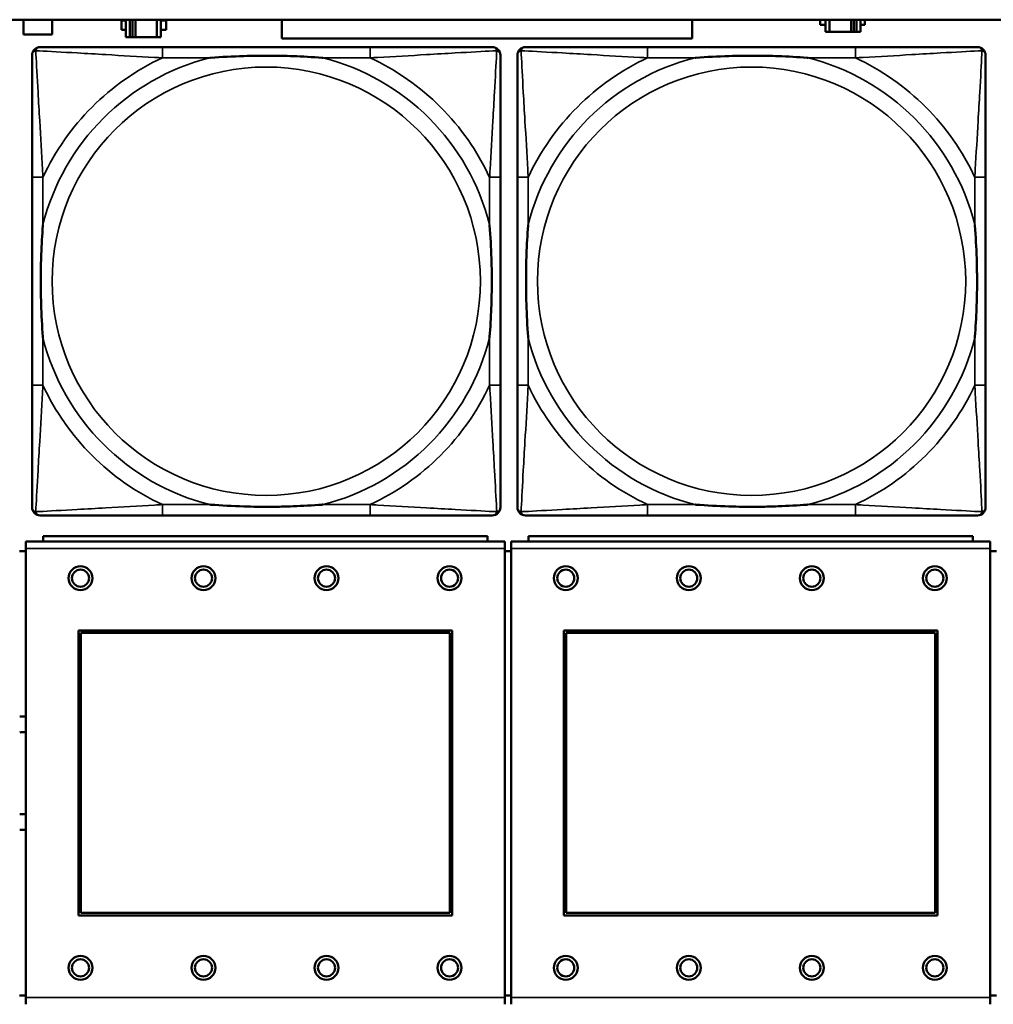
# Model space of a CAD drawing. Header units: inches. Extents: x 0.2 to 58.8, y 1.7 to 68.8.
# Tile 153 of 256: x 23 to 24.4, y 57.4 to 58.8. Entities that reach past the tile are written whole.
import ezdxf

# ---------------------------------------------------------------- set-up
doc = ezdxf.new("R2010")
doc.units = ezdxf.units.IN
doc.header["$MEASUREMENT"] = 0
doc.layers.add('Visible (ANSI)', color=7, linetype='Continuous', lineweight=50)
doc.layers.add('Visible Narrow (ANSI)', color=7, linetype='Continuous', lineweight=35)

msp = doc.modelspace()

# ---------------------------------------------------------------- linework, layer by layer
at = {"layer": 'Visible (ANSI)'}
for p, q in [((22.2594, 58.8163), (39.3535, 58.8163)), ((22.9963, 58.7948), (22.9963, 58.8163)), ((23.0383, 58.8163), (23.0383, 58.7948)), ((23.1396, 58.8013), (23.1396, 58.8153)), ((23.1396, 58.8153), (23.1461, 58.8153)), ((23.1461, 58.8163), (23.1461, 58.7908)), ((23.1519, 58.7908), (23.1519, 58.8163)), ((23.1559, 58.7908), (23.1559, 58.8163)), ((23.1599, 58.8163), (23.1599, 58.7908)), ((23.1912, 58.8163), (23.1912, 58.7908)), ((23.1971, 58.7908), (23.1971, 58.8163)), ((23.1971, 58.8153), (23.2052, 58.8153)), ((23.2052, 58.8153), (23.2052, 58.8013)), ((23.3743, 58.7888), (23.3743, 58.8163)), ((23.9743, 58.8163), (23.9743, 58.7888)), ((24.1617, 58.8088), (24.1617, 58.8163)), ((24.1698, 58.8088), (24.1617, 58.8088)), ((24.1698, 58.8163), (24.1698, 58.7983)), ((24.1757, 58.7983), (24.1757, 58.8163)), ((24.207, 58.7983), (24.207, 58.8163)), ((24.211, 58.8163), (24.211, 58.7983)), ((24.215, 58.8163), (24.215, 58.7983)), ((24.2208, 58.7983), (24.2208, 58.8163)), ((24.2273, 58.8088), (24.2208, 58.8088)), ((24.2273, 58.8163), (24.2273, 58.8088)), ((23.0383, 58.7948), (22.9963, 58.7948)), ((23.1461, 58.8013), (23.1396, 58.8013)), ((23.2052, 58.8013), (23.1971, 58.8013)), ((24.1698, 58.7983), (24.1757, 58.7983)), ((24.207, 58.7983), (24.1757, 58.7983)), ((24.211, 58.7983), (24.207, 58.7983)), ((24.215, 58.7983), (24.211, 58.7983)), ((24.215, 58.7983), (24.2208, 58.7983)), ((23.1461, 58.7908), (23.1519, 58.7908)), ((23.1559, 58.7908), (23.1519, 58.7908)), ((23.1599, 58.7908), (23.1559, 58.7908)), ((23.1912, 58.7908), (23.1599, 58.7908)), ((23.1912, 58.7908), (23.1971, 58.7908)), ((23.9743, 58.7888), (23.3743, 58.7888)), ((23.5034, 58.7762), (23.1994, 58.7762)), ((24.2134, 58.7762), (23.9094, 58.7762)), ((23.0089, 58.5857), (23.0089, 58.2817)), ((23.6939, 58.2817), (23.6939, 58.5857)), ((23.7189, 58.5857), (23.7189, 58.2817)), ((24.4039, 58.2817), (24.4039, 58.5857)), ((23.1994, 58.0912), (23.5034, 58.0912)), ((23.9094, 58.0912), (24.2134, 58.0912)), ((23.6751, 58.061), (23.0251, 58.061)), ((23.0251, 58.053), (23.0251, 58.061)), ((23.6751, 58.061), (23.6751, 58.053)), ((24.3851, 58.061), (23.7351, 58.061)), ((23.7351, 58.053), (23.7351, 58.061)), ((24.3851, 58.061), (24.3851, 58.053)), ((23.7006, 58.053), (22.9996, 58.053)), ((22.9996, 58.043), (22.9996, 58.053)), ((22.9996, 58.043), (22.9996, 57.386)), ((23.7006, 58.053), (23.7006, 58.043)), ((23.7006, 57.386), (23.7006, 58.043)), ((24.4106, 58.053), (23.7096, 58.053)), ((23.7096, 58.043), (23.7096, 58.053)), ((23.7096, 58.043), (23.7096, 57.386)), ((24.4106, 58.053), (24.4106, 58.043)), ((24.4106, 57.386), (24.4106, 58.043)), ((22.9996, 58.039), (22.9906, 58.039)), ((23.7096, 58.039), (23.7006, 58.039)), ((24.4196, 58.039), (24.4106, 58.039)), ((23.0766, 57.506), (23.0766, 57.923)), ((23.0766, 57.923), (23.6236, 57.923)), ((23.0802, 57.9194), (23.62, 57.9194)), ((23.0802, 57.5096), (23.0802, 57.9194)), ((23.62, 57.9194), (23.62, 57.5096)), ((23.6236, 57.923), (23.6236, 57.506)), ((23.7866, 57.506), (23.7866, 57.923)), ((23.7866, 57.923), (24.3336, 57.923)), ((23.7902, 57.9194), (24.33, 57.9194)), ((23.7902, 57.5096), (23.7902, 57.9194)), ((24.33, 57.9194), (24.33, 57.5096)), ((24.3336, 57.923), (24.3336, 57.506)), ((23.62, 57.5096), (23.0802, 57.5096)), ((24.33, 57.5096), (23.7902, 57.5096)), ((23.6236, 57.506), (23.0766, 57.506)), ((24.3336, 57.506), (23.7866, 57.506)), ((22.9906, 57.389), (22.9996, 57.389)), ((22.9996, 57.376), (22.9996, 57.386)), ((23.7006, 57.389), (23.7096, 57.389)), ((23.7006, 57.386), (23.7006, 57.376)), ((23.7096, 57.376), (23.7096, 57.386)), ((24.4106, 57.389), (24.4196, 57.389)), ((24.4106, 57.386), (24.4106, 57.376))]:
    msp.add_line(p, q, dxfattribs=at)
for centre, radius in [((23.0796, 57.9994), 0.0175), ((23.2596, 57.9994), 0.0175), ((23.4396, 57.9994), 0.0175), ((23.6196, 57.9994), 0.0175), ((23.7896, 57.9994), 0.0175), ((23.9696, 57.9994), 0.0175), ((24.1496, 57.9994), 0.0175), ((24.3296, 57.9994), 0.0175), ((23.0796, 57.9994), 0.0125), ((23.2596, 57.9994), 0.0125), ((23.4396, 57.9994), 0.0125), ((23.6196, 57.9994), 0.0125), ((23.7896, 57.9994), 0.0125), ((23.9696, 57.9994), 0.0125), ((24.1496, 57.9994), 0.0125), ((24.3296, 57.9994), 0.0125), ((23.0796, 57.4294), 0.0175), ((23.0796, 57.4294), 0.0125), ((23.2596, 57.4294), 0.0175), ((23.2596, 57.4294), 0.0125), ((23.4396, 57.4294), 0.0175), ((23.4396, 57.4294), 0.0125), ((23.6196, 57.4294), 0.0175), ((23.6196, 57.4294), 0.0125), ((23.7896, 57.4294), 0.0175), ((23.7896, 57.4294), 0.0125), ((23.9696, 57.4294), 0.0175), ((23.9696, 57.4294), 0.0125), ((24.1496, 57.4294), 0.0175), ((24.1496, 57.4294), 0.0125), ((24.3296, 57.4294), 0.0175), ((24.3296, 57.4294), 0.0125)]:
    msp.add_circle(centre, radius, dxfattribs=at)
for centre, radius, start, end in [((23.0207, 58.7644), 0.0118, 90, 180), ((23.6821, 58.7644), 0.0118, 0, 90), ((23.7307, 58.7644), 0.0118, 90, 180), ((24.3921, 58.7644), 0.0118, 0, 90), ((23.0207, 58.103), 0.0118, 180, 270), ((23.6821, 58.103), 0.0118, 270, 360), ((23.7307, 58.103), 0.0118, 180, 270), ((24.3921, 58.103), 0.0118, 270, 360), ((22.9954, 57.714), 0.083, 87.058, 93.2739), ((22.9954, 57.714), 0.06, 85.9286, 94.5311), ((22.9954, 57.714), 0.06, 265.4689, 274.0714), ((22.9954, 57.714), 0.083, 266.7261, 272.942)]:
    msp.add_arc(centre, radius, start, end, dxfattribs=at)
for points, knots in [([(23.0089, 58.7644), (23.0089, 58.7495), (23.0089, 58.7079), (23.0089, 58.6673), (23.0089, 58.6407), (23.0089, 58.6129), (23.0089, 58.5857)], [-0.5252205, -0.5252205, -0.5252205, -0.5252205, -0.20743, -0.20743, -0.20743, 0, 0, 0, 0]), ([(23.1994, 58.7762), (23.1959, 58.7762), (23.1923, 58.7762), (23.1887, 58.7762), (23.1555, 58.7762), (23.1218, 58.7762), (23.0909, 58.7762), (23.064, 58.7762), (23.0384, 58.7762), (23.025, 58.7762), (23.0234, 58.7762), (23.0219, 58.7762), (23.0207, 58.7762)], [0, 0, 0, 0, 0.0272471, 0.0272471, 0.0272471, 0.2790553, 0.2790553, 0.2790553, 0.4988354, 0.4988354, 0.4988354, 0.5252205, 0.5252205, 0.5252205, 0.5252205]), ([(23.2687, 58.7605), (23.2691, 58.7605), (23.2695, 58.7605), (23.286, 58.7618), (23.3021, 58.7626), (23.3251, 58.7633), (23.3317, 58.7635), (23.3409, 58.7636), (23.3434, 58.7636), (23.3475, 58.7636), (23.3491, 58.7636), (23.3522, 58.7636), (23.3537, 58.7636), (23.3573, 58.7636), (23.3594, 58.7636), (23.3655, 58.7636), (23.3697, 58.7635), (23.3794, 58.7633), (23.385, 58.7631), (23.4048, 58.7624), (23.4188, 58.7616), (23.4333, 58.7605), (23.4337, 58.7605), (23.4342, 58.7605)], [-0.416114, -0.416114, -0.416114, -0.416114, -0.4127691, -0.4127691, -0.2896446, -0.2896446, -0.2388934, -0.2388934, -0.2201881, -0.2201881, -0.2080204, -0.2080204, -0.196499, -0.196499, -0.1809939, -0.1809939, -0.149741, -0.149741, -0.1073162, -0.1073162, 0, 0, 0.0033356, 0.0033356, 0.0033356, 0.0033356]), ([(23.6821, 58.7762), (23.6672, 58.7762), (23.6256, 58.7762), (23.585, 58.7762), (23.5584, 58.7762), (23.5306, 58.7762), (23.5034, 58.7762)], [-0.5252205, -0.5252205, -0.5252205, -0.5252205, -0.20743, -0.20743, -0.20743, 0, 0, 0, 0]), ([(23.6939, 58.5857), (23.6939, 58.5892), (23.6939, 58.5928), (23.6939, 58.5964), (23.6939, 58.6296), (23.6939, 58.6633), (23.6939, 58.6942), (23.6939, 58.7211), (23.6939, 58.7467), (23.6939, 58.7601), (23.6939, 58.7617), (23.6939, 58.7632), (23.6939, 58.7644)], [0, 0, 0, 0, 0.0272471, 0.0272471, 0.0272471, 0.2790553, 0.2790553, 0.2790553, 0.4988354, 0.4988354, 0.4988354, 0.5252205, 0.5252205, 0.5252205, 0.5252205]), ([(23.7189, 58.7644), (23.7189, 58.7495), (23.7189, 58.7079), (23.7189, 58.6673), (23.7189, 58.6407), (23.7189, 58.6129), (23.7189, 58.5857)], [-0.5252205, -0.5252205, -0.5252205, -0.5252205, -0.20743, -0.20743, -0.20743, 0, 0, 0, 0]), ([(23.9094, 58.7762), (23.9059, 58.7762), (23.9023, 58.7762), (23.8987, 58.7762), (23.8655, 58.7762), (23.8318, 58.7762), (23.8009, 58.7762), (23.774, 58.7762), (23.7484, 58.7762), (23.735, 58.7762), (23.7334, 58.7762), (23.7319, 58.7762), (23.7307, 58.7762)], [0, 0, 0, 0, 0.0272471, 0.0272471, 0.0272471, 0.2790553, 0.2790553, 0.2790553, 0.4988354, 0.4988354, 0.4988354, 0.5252205, 0.5252205, 0.5252205, 0.5252205]), ([(23.9787, 58.7605), (23.9791, 58.7605), (23.9795, 58.7605), (23.996, 58.7618), (24.0121, 58.7626), (24.0351, 58.7633), (24.0417, 58.7635), (24.0509, 58.7636), (24.0534, 58.7636), (24.0575, 58.7636), (24.0591, 58.7636), (24.0622, 58.7636), (24.0637, 58.7636), (24.0673, 58.7636), (24.0694, 58.7636), (24.0755, 58.7636), (24.0797, 58.7635), (24.0894, 58.7633), (24.095, 58.7631), (24.1148, 58.7624), (24.1288, 58.7616), (24.1433, 58.7605), (24.1437, 58.7605), (24.1442, 58.7605)], [-0.416114, -0.416114, -0.416114, -0.416114, -0.4127691, -0.4127691, -0.2896446, -0.2896446, -0.2388934, -0.2388934, -0.2201881, -0.2201881, -0.2080204, -0.2080204, -0.196499, -0.196499, -0.1809939, -0.1809939, -0.149741, -0.149741, -0.1073162, -0.1073162, 0, 0, 0.0033356, 0.0033356, 0.0033356, 0.0033356]), ([(24.3921, 58.7762), (24.3772, 58.7762), (24.3356, 58.7762), (24.295, 58.7762), (24.2684, 58.7762), (24.2406, 58.7762), (24.2134, 58.7762)], [-0.5252205, -0.5252205, -0.5252205, -0.5252205, -0.20743, -0.20743, -0.20743, 0, 0, 0, 0]), ([(24.4039, 58.5857), (24.4039, 58.5892), (24.4039, 58.5928), (24.4039, 58.5964), (24.4039, 58.6296), (24.4039, 58.6633), (24.4039, 58.6942), (24.4039, 58.7211), (24.4039, 58.7467), (24.4039, 58.7601), (24.4039, 58.7617), (24.4039, 58.7632), (24.4039, 58.7644)], [0, 0, 0, 0, 0.0272471, 0.0272471, 0.0272471, 0.2790553, 0.2790553, 0.2790553, 0.4988354, 0.4988354, 0.4988354, 0.5252205, 0.5252205, 0.5252205, 0.5252205]), ([(23.0246, 58.351), (23.0246, 58.3514), (23.0246, 58.3518), (23.0233, 58.3683), (23.0225, 58.3844), (23.0218, 58.4073), (23.0216, 58.414), (23.0215, 58.4232), (23.0215, 58.4257), (23.0215, 58.4298), (23.0215, 58.4314), (23.0215, 58.4345), (23.0215, 58.436), (23.0215, 58.4396), (23.0215, 58.4416), (23.0215, 58.4478), (23.0216, 58.452), (23.0218, 58.4617), (23.022, 58.4673), (23.0227, 58.4871), (23.0235, 58.5011), (23.0246, 58.5156), (23.0246, 58.516), (23.0246, 58.5164)], [-0.416114, -0.416114, -0.416114, -0.416114, -0.4127691, -0.4127691, -0.2896446, -0.2896446, -0.2388934, -0.2388934, -0.2201881, -0.2201881, -0.2080204, -0.2080204, -0.196499, -0.196499, -0.1809939, -0.1809939, -0.149741, -0.149741, -0.1073162, -0.1073162, 0, 0, 0.0033356, 0.0033356, 0.0033356, 0.0033356]), ([(23.6782, 58.5164), (23.6782, 58.516), (23.6782, 58.5156), (23.6795, 58.4991), (23.6803, 58.483), (23.681, 58.4601), (23.6812, 58.4534), (23.6813, 58.4442), (23.6813, 58.4417), (23.6813, 58.4376), (23.6813, 58.436), (23.6813, 58.4329), (23.6813, 58.4314), (23.6813, 58.4278), (23.6813, 58.4257), (23.6813, 58.4196), (23.6812, 58.4154), (23.681, 58.4057), (23.6808, 58.4001), (23.6801, 58.3803), (23.6793, 58.3663), (23.6782, 58.3518), (23.6782, 58.3514), (23.6782, 58.351)], [-0.416114, -0.416114, -0.416114, -0.416114, -0.4127691, -0.4127691, -0.2896446, -0.2896446, -0.2388934, -0.2388934, -0.2201881, -0.2201881, -0.2080204, -0.2080204, -0.196499, -0.196499, -0.1809939, -0.1809939, -0.149741, -0.149741, -0.1073162, -0.1073162, 0, 0, 0.0033356, 0.0033356, 0.0033356, 0.0033356]), ([(23.7346, 58.351), (23.7346, 58.3514), (23.7346, 58.3518), (23.7333, 58.3683), (23.7325, 58.3844), (23.7318, 58.4073), (23.7316, 58.414), (23.7315, 58.4232), (23.7315, 58.4257), (23.7315, 58.4298), (23.7315, 58.4314), (23.7315, 58.4345), (23.7315, 58.436), (23.7315, 58.4396), (23.7315, 58.4416), (23.7315, 58.4478), (23.7316, 58.452), (23.7318, 58.4617), (23.732, 58.4673), (23.7327, 58.4871), (23.7335, 58.5011), (23.7346, 58.5156), (23.7346, 58.516), (23.7346, 58.5164)], [-0.416114, -0.416114, -0.416114, -0.416114, -0.4127691, -0.4127691, -0.2896446, -0.2896446, -0.2388934, -0.2388934, -0.2201881, -0.2201881, -0.2080204, -0.2080204, -0.196499, -0.196499, -0.1809939, -0.1809939, -0.149741, -0.149741, -0.1073162, -0.1073162, 0, 0, 0.0033356, 0.0033356, 0.0033356, 0.0033356]), ([(24.3882, 58.5164), (24.3882, 58.516), (24.3882, 58.5156), (24.3895, 58.4991), (24.3903, 58.483), (24.391, 58.4601), (24.3912, 58.4534), (24.3913, 58.4442), (24.3913, 58.4417), (24.3913, 58.4376), (24.3913, 58.436), (24.3913, 58.4329), (24.3913, 58.4314), (24.3913, 58.4278), (24.3913, 58.4257), (24.3913, 58.4196), (24.3912, 58.4154), (24.391, 58.4057), (24.3908, 58.4001), (24.3901, 58.3803), (24.3893, 58.3663), (24.3882, 58.3518), (24.3882, 58.3514), (24.3882, 58.351)], [-0.416114, -0.416114, -0.416114, -0.416114, -0.4127691, -0.4127691, -0.2896446, -0.2896446, -0.2388934, -0.2388934, -0.2201881, -0.2201881, -0.2080204, -0.2080204, -0.196499, -0.196499, -0.1809939, -0.1809939, -0.149741, -0.149741, -0.1073162, -0.1073162, 0, 0, 0.0033356, 0.0033356, 0.0033356, 0.0033356]), ([(23.0089, 58.2817), (23.0089, 58.2545), (23.0089, 58.2267), (23.0089, 58.2001), (23.0089, 58.1595), (23.0089, 58.1179), (23.0089, 58.103)], [3.9382945, 3.9382945, 3.9382945, 3.9382945, 4.1457245, 4.1457245, 4.1457245, 4.463515, 4.463515, 4.463515, 4.463515]), ([(23.6939, 58.103), (23.6939, 58.1179), (23.6939, 58.1595), (23.6939, 58.2001), (23.6939, 58.2267), (23.6939, 58.2545), (23.6939, 58.2817)], [-0.5252205, -0.5252205, -0.5252205, -0.5252205, -0.20743, -0.20743, -0.20743, 0, 0, 0, 0]), ([(23.7189, 58.2817), (23.7189, 58.2545), (23.7189, 58.2267), (23.7189, 58.2001), (23.7189, 58.1595), (23.7189, 58.1179), (23.7189, 58.103)], [3.9382945, 3.9382945, 3.9382945, 3.9382945, 4.1457245, 4.1457245, 4.1457245, 4.463515, 4.463515, 4.463515, 4.463515]), ([(24.4039, 58.103), (24.4039, 58.1179), (24.4039, 58.1595), (24.4039, 58.2001), (24.4039, 58.2267), (24.4039, 58.2545), (24.4039, 58.2817)], [-0.5252205, -0.5252205, -0.5252205, -0.5252205, -0.20743, -0.20743, -0.20743, 0, 0, 0, 0]), ([(23.4342, 58.1069), (23.4337, 58.1069), (23.4333, 58.1069), (23.4188, 58.1058), (23.4048, 58.105), (23.385, 58.1043), (23.3794, 58.1041), (23.3697, 58.1039), (23.3655, 58.1038), (23.3594, 58.1038), (23.3573, 58.1038), (23.3537, 58.1038), (23.3522, 58.1038), (23.3491, 58.1038), (23.3475, 58.1038), (23.3434, 58.1038), (23.3409, 58.1038), (23.3317, 58.1039), (23.3251, 58.1041), (23.3021, 58.1048), (23.286, 58.1056), (23.2695, 58.1069), (23.2691, 58.1069), (23.2687, 58.1069)], [-0.4149464, -0.4149464, -0.4149464, -0.4149464, -0.41162, -0.41162, -0.3046026, -0.3046026, -0.2622958, -0.2622958, -0.23113, -0.23113, -0.215668, -0.215668, -0.2041787, -0.2041787, -0.1920448, -0.1920448, -0.1733916, -0.1733916, -0.1227817, -0.1227817, 0, 0, 0.0033356, 0.0033356, 0.0033356, 0.0033356]), ([(24.1442, 58.1069), (24.1437, 58.1069), (24.1433, 58.1069), (24.1288, 58.1058), (24.1148, 58.105), (24.095, 58.1043), (24.0894, 58.1041), (24.0797, 58.1039), (24.0755, 58.1038), (24.0694, 58.1038), (24.0673, 58.1038), (24.0637, 58.1038), (24.0622, 58.1038), (24.0591, 58.1038), (24.0575, 58.1038), (24.0534, 58.1038), (24.0509, 58.1038), (24.0417, 58.1039), (24.0351, 58.1041), (24.0121, 58.1048), (23.996, 58.1056), (23.9795, 58.1069), (23.9791, 58.1069), (23.9787, 58.1069)], [-0.4149464, -0.4149464, -0.4149464, -0.4149464, -0.41162, -0.41162, -0.3046026, -0.3046026, -0.2622958, -0.2622958, -0.23113, -0.23113, -0.215668, -0.215668, -0.2041787, -0.2041787, -0.1920448, -0.1920448, -0.1733916, -0.1733916, -0.1227817, -0.1227817, 0, 0, 0.0033356, 0.0033356, 0.0033356, 0.0033356]), ([(23.0207, 58.0912), (23.0356, 58.0912), (23.0772, 58.0912), (23.1178, 58.0912), (23.1444, 58.0912), (23.1722, 58.0912), (23.1994, 58.0912)], [-0.5252205, -0.5252205, -0.5252205, -0.5252205, -0.20743, -0.20743, -0.20743, 0, 0, 0, 0]), ([(23.5034, 58.0912), (23.5306, 58.0912), (23.5584, 58.0912), (23.585, 58.0912), (23.6256, 58.0912), (23.6672, 58.0912), (23.6821, 58.0912)], [3.9382945, 3.9382945, 3.9382945, 3.9382945, 4.1457245, 4.1457245, 4.1457245, 4.463515, 4.463515, 4.463515, 4.463515]), ([(23.7307, 58.0912), (23.7456, 58.0912), (23.7872, 58.0912), (23.8278, 58.0912), (23.8544, 58.0912), (23.8822, 58.0912), (23.9094, 58.0912)], [-0.5252205, -0.5252205, -0.5252205, -0.5252205, -0.20743, -0.20743, -0.20743, 0, 0, 0, 0]), ([(24.2134, 58.0912), (24.2406, 58.0912), (24.2684, 58.0912), (24.295, 58.0912), (24.3356, 58.0912), (24.3772, 58.0912), (24.3921, 58.0912)], [3.9382945, 3.9382945, 3.9382945, 3.9382945, 4.1457245, 4.1457245, 4.1457245, 4.463515, 4.463515, 4.463515, 4.463515])]:
    msp.add_open_spline(points, degree=3, knots=knots, dxfattribs=at)
at = {"layer": 'Visible Narrow (ANSI)'}
for p, q in [((23.1994, 58.7762), (23.1994, 58.7605)), ((23.5034, 58.7762), (23.5034, 58.7605)), ((23.9094, 58.7762), (23.9094, 58.7605)), ((24.2134, 58.7762), (24.2134, 58.7605)), ((23.1994, 58.7605), (23.2687, 58.7605)), ((23.4342, 58.7605), (23.5034, 58.7605)), ((23.9094, 58.7605), (23.9787, 58.7605)), ((24.1442, 58.7605), (24.2134, 58.7605)), ((23.0246, 58.5857), (23.0089, 58.5857)), ((23.0246, 58.5164), (23.0246, 58.5857)), ((23.6939, 58.5857), (23.6782, 58.5857)), ((23.6782, 58.5857), (23.6782, 58.5164)), ((23.7346, 58.5857), (23.7189, 58.5857)), ((23.7346, 58.5164), (23.7346, 58.5857)), ((24.4039, 58.5857), (24.3882, 58.5857)), ((24.3882, 58.5857), (24.3882, 58.5164)), ((23.0246, 58.2817), (23.0246, 58.351)), ((23.6782, 58.351), (23.6782, 58.2817)), ((23.7346, 58.2817), (23.7346, 58.351)), ((24.3882, 58.351), (24.3882, 58.2817)), ((23.0246, 58.2817), (23.0089, 58.2817)), ((23.6939, 58.2817), (23.6782, 58.2817)), ((23.7346, 58.2817), (23.7189, 58.2817)), ((24.4039, 58.2817), (24.3882, 58.2817)), ((23.1994, 58.1069), (23.1994, 58.0912)), ((23.2687, 58.1069), (23.1994, 58.1069)), ((23.5034, 58.1069), (23.4342, 58.1069)), ((23.5034, 58.1069), (23.5034, 58.0912)), ((23.9094, 58.1069), (23.9094, 58.0912)), ((23.9787, 58.1069), (23.9094, 58.1069)), ((24.2134, 58.1069), (24.1442, 58.1069)), ((24.2134, 58.1069), (24.2134, 58.0912)), ((22.9996, 58.043), (23.7006, 58.043)), ((23.7096, 58.043), (24.4106, 58.043)), ((23.7006, 57.386), (22.9996, 57.386)), ((24.4106, 57.386), (23.7096, 57.386))]:
    msp.add_line(p, q, dxfattribs=at)
for centre in [(23.3514, 58.4337), (24.0614, 58.4337)]:
    msp.add_circle(centre, 0.3133, dxfattribs=at)
for centre, radius, start, end in [((23.3514, 58.4337), 0.3371, 104.2103, 165.7897), ((23.3514, 58.4337), 0.3604, 114.9407, 155.0593), ((23.3514, 58.4337), 0.3371, 14.2103, 75.7897), ((23.3514, 58.4337), 0.3604, 24.9407, 65.0593), ((24.0614, 58.4337), 0.3371, 104.2103, 165.7897), ((24.0614, 58.4337), 0.3604, 114.9407, 155.0593), ((24.0614, 58.4337), 0.3371, 14.2103, 75.7897), ((24.0614, 58.4337), 0.3604, 24.9407, 65.0593), ((23.3514, 58.4337), 0.3371, 194.2103, 255.7897), ((23.3514, 58.4337), 0.3371, 284.2103, 345.7897), ((24.0614, 58.4337), 0.3371, 194.2103, 255.7897), ((24.0614, 58.4337), 0.3371, 284.2103, 345.7897), ((23.3514, 58.4337), 0.3604, 204.9407, 245.0593), ((23.3514, 58.4337), 0.3604, 294.9407, 335.0593), ((24.0614, 58.4337), 0.3604, 204.9407, 245.0593), ((24.0614, 58.4337), 0.3604, 294.9407, 335.0593)]:
    msp.add_arc(centre, radius, start, end, dxfattribs=at)
for points, knots in [([(23.0089, 58.7644), (23.0089, 58.765), (23.009, 58.7656), (23.0092, 58.7666), (23.0094, 58.767), (23.0097, 58.7677), (23.0098, 58.7679), (23.0101, 58.7683), (23.0102, 58.7684), (23.0105, 58.7688), (23.0108, 58.7691), (23.0115, 58.7697), (23.012, 58.77), (23.013, 58.7705), (23.0136, 58.7708), (23.0142, 58.7709)], [-0.02627331, -0.02627331, -0.02627331, -0.02627331, -0.02158775, -0.02158775, -0.01736415, -0.01736415, -0.0147244, -0.0147244, -0.01307456, -0.01307456, -0.00977487, -0.00977487, -0.00449537, -0.00449537, 0.00012419, 0.00012419, 0.00012419, 0.00012419]), ([(23.0142, 58.7709), (23.0143, 58.7715), (23.0146, 58.7721), (23.0151, 58.7731), (23.0154, 58.7736), (23.016, 58.7743), (23.0163, 58.7746), (23.0167, 58.7749), (23.0168, 58.775), (23.0172, 58.7753), (23.0175, 58.7754), (23.0181, 58.7757), (23.0185, 58.7759), (23.0195, 58.7761), (23.0201, 58.7762), (23.0207, 58.7762)], [-0.00012419, -0.00012419, -0.00012419, -0.00012419, 0.00449537, 0.00449537, 0.00977487, 0.00977487, 0.01307456, 0.01307456, 0.0147244, 0.0147244, 0.01736415, 0.01736415, 0.02158775, 0.02158775, 0.02627331, 0.02627331, 0.02627331, 0.02627331]), ([(23.0246, 58.5857), (23.0244, 58.5894), (23.0242, 58.5932), (23.0227, 58.6205), (23.0213, 58.6447), (23.0191, 58.6826), (23.0182, 58.6966), (23.0163, 58.7318), (23.0152, 58.752), (23.0144, 58.7674), (23.0143, 58.7692), (23.0142, 58.7709)], [0, 0, 0, 0, 0.0278591, 0.0278591, 0.201273, 0.201273, 0.3066357, 0.3066357, 0.475216, 0.475216, 0.5007189, 0.5007189, 0.5007189, 0.5007189]), ([(23.0142, 58.7709), (23.0159, 58.7708), (23.0177, 58.7707), (23.0331, 58.7699), (23.0533, 58.7688), (23.0885, 58.7669), (23.1025, 58.766), (23.1404, 58.7638), (23.1646, 58.7624), (23.1919, 58.7609), (23.1957, 58.7607), (23.1994, 58.7605)], [-0.5007189, -0.5007189, -0.5007189, -0.5007189, -0.475216, -0.475216, -0.3066357, -0.3066357, -0.201273, -0.201273, -0.0278591, -0.0278591, 0, 0, 0, 0]), ([(23.5034, 58.7605), (23.5071, 58.7607), (23.5109, 58.7609), (23.5382, 58.7624), (23.5624, 58.7638), (23.6003, 58.766), (23.6143, 58.7669), (23.6496, 58.7688), (23.6697, 58.7699), (23.6851, 58.7707), (23.6869, 58.7708), (23.6886, 58.7709)], [0, 0, 0, 0, 0.0278591, 0.0278591, 0.201273, 0.201273, 0.3066357, 0.3066357, 0.475216, 0.475216, 0.5007189, 0.5007189, 0.5007189, 0.5007189]), ([(23.6886, 58.7709), (23.6885, 58.7692), (23.6885, 58.7674), (23.6876, 58.752), (23.6866, 58.7318), (23.6846, 58.6966), (23.6837, 58.6826), (23.6815, 58.6447), (23.6801, 58.6205), (23.6786, 58.5932), (23.6784, 58.5894), (23.6782, 58.5857)], [-0.5007189, -0.5007189, -0.5007189, -0.5007189, -0.475216, -0.475216, -0.3066357, -0.3066357, -0.201273, -0.201273, -0.0278591, -0.0278591, 0, 0, 0, 0]), ([(23.6821, 58.7762), (23.6827, 58.7762), (23.6833, 58.7761), (23.6843, 58.7759), (23.6847, 58.7757), (23.6854, 58.7754), (23.6856, 58.7753), (23.686, 58.775), (23.6861, 58.7749), (23.6865, 58.7746), (23.6868, 58.7743), (23.6874, 58.7736), (23.6877, 58.7731), (23.6882, 58.7721), (23.6885, 58.7715), (23.6886, 58.7709)], [-0.02627331, -0.02627331, -0.02627331, -0.02627331, -0.02158775, -0.02158775, -0.01736415, -0.01736415, -0.0147244, -0.0147244, -0.01307456, -0.01307456, -0.00977487, -0.00977487, -0.00449537, -0.00449537, 0.00012419, 0.00012419, 0.00012419, 0.00012419]), ([(23.6886, 58.7709), (23.6892, 58.7708), (23.6898, 58.7705), (23.6908, 58.77), (23.6913, 58.7697), (23.692, 58.7691), (23.6923, 58.7688), (23.6926, 58.7684), (23.6927, 58.7683), (23.693, 58.7679), (23.6931, 58.7677), (23.6934, 58.767), (23.6936, 58.7666), (23.6938, 58.7656), (23.6939, 58.765), (23.6939, 58.7644)], [-0.00012419, -0.00012419, -0.00012419, -0.00012419, 0.00449537, 0.00449537, 0.00977487, 0.00977487, 0.01307456, 0.01307456, 0.0147244, 0.0147244, 0.01736415, 0.01736415, 0.02158775, 0.02158775, 0.02627331, 0.02627331, 0.02627331, 0.02627331]), ([(23.7189, 58.7644), (23.7189, 58.765), (23.719, 58.7656), (23.7192, 58.7666), (23.7194, 58.767), (23.7197, 58.7677), (23.7198, 58.7679), (23.7201, 58.7683), (23.7202, 58.7684), (23.7205, 58.7688), (23.7208, 58.7691), (23.7215, 58.7697), (23.722, 58.77), (23.723, 58.7705), (23.7236, 58.7708), (23.7242, 58.7709)], [-0.02627331, -0.02627331, -0.02627331, -0.02627331, -0.02158775, -0.02158775, -0.01736415, -0.01736415, -0.0147244, -0.0147244, -0.01307456, -0.01307456, -0.00977487, -0.00977487, -0.00449537, -0.00449537, 0.00012419, 0.00012419, 0.00012419, 0.00012419]), ([(23.7242, 58.7709), (23.7243, 58.7715), (23.7246, 58.7721), (23.7251, 58.7731), (23.7254, 58.7736), (23.726, 58.7743), (23.7263, 58.7746), (23.7267, 58.7749), (23.7268, 58.775), (23.7272, 58.7753), (23.7275, 58.7754), (23.7281, 58.7757), (23.7285, 58.7759), (23.7295, 58.7761), (23.7301, 58.7762), (23.7307, 58.7762)], [-0.00012419, -0.00012419, -0.00012419, -0.00012419, 0.00449537, 0.00449537, 0.00977487, 0.00977487, 0.01307456, 0.01307456, 0.0147244, 0.0147244, 0.01736415, 0.01736415, 0.02158775, 0.02158775, 0.02627331, 0.02627331, 0.02627331, 0.02627331]), ([(23.7346, 58.5857), (23.7344, 58.5894), (23.7342, 58.5932), (23.7327, 58.6205), (23.7313, 58.6447), (23.7291, 58.6826), (23.7282, 58.6966), (23.7263, 58.7318), (23.7252, 58.752), (23.7244, 58.7674), (23.7243, 58.7692), (23.7242, 58.7709)], [0, 0, 0, 0, 0.0278591, 0.0278591, 0.201273, 0.201273, 0.3066357, 0.3066357, 0.475216, 0.475216, 0.5007189, 0.5007189, 0.5007189, 0.5007189]), ([(23.7242, 58.7709), (23.7259, 58.7708), (23.7277, 58.7707), (23.7431, 58.7699), (23.7633, 58.7688), (23.7985, 58.7669), (23.8125, 58.766), (23.8504, 58.7638), (23.8746, 58.7624), (23.9019, 58.7609), (23.9057, 58.7607), (23.9094, 58.7605)], [-0.5007189, -0.5007189, -0.5007189, -0.5007189, -0.475216, -0.475216, -0.3066357, -0.3066357, -0.201273, -0.201273, -0.0278591, -0.0278591, 0, 0, 0, 0]), ([(24.2134, 58.7605), (24.2171, 58.7607), (24.2209, 58.7609), (24.2482, 58.7624), (24.2724, 58.7638), (24.3103, 58.766), (24.3243, 58.7669), (24.3596, 58.7688), (24.3797, 58.7699), (24.3951, 58.7707), (24.3969, 58.7708), (24.3986, 58.7709)], [0, 0, 0, 0, 0.0278591, 0.0278591, 0.201273, 0.201273, 0.3066357, 0.3066357, 0.475216, 0.475216, 0.5007189, 0.5007189, 0.5007189, 0.5007189]), ([(24.3986, 58.7709), (24.3985, 58.7692), (24.3985, 58.7674), (24.3976, 58.752), (24.3966, 58.7318), (24.3946, 58.6966), (24.3937, 58.6826), (24.3915, 58.6447), (24.3901, 58.6205), (24.3886, 58.5932), (24.3884, 58.5894), (24.3882, 58.5857)], [-0.5007189, -0.5007189, -0.5007189, -0.5007189, -0.475216, -0.475216, -0.3066357, -0.3066357, -0.201273, -0.201273, -0.0278591, -0.0278591, 0, 0, 0, 0]), ([(24.3921, 58.7762), (24.3927, 58.7762), (24.3933, 58.7761), (24.3943, 58.7759), (24.3947, 58.7757), (24.3954, 58.7754), (24.3956, 58.7753), (24.396, 58.775), (24.3961, 58.7749), (24.3965, 58.7746), (24.3968, 58.7743), (24.3974, 58.7736), (24.3977, 58.7731), (24.3982, 58.7721), (24.3985, 58.7715), (24.3986, 58.7709)], [-0.02627331, -0.02627331, -0.02627331, -0.02627331, -0.02158775, -0.02158775, -0.01736415, -0.01736415, -0.0147244, -0.0147244, -0.01307456, -0.01307456, -0.00977487, -0.00977487, -0.00449537, -0.00449537, 0.00012419, 0.00012419, 0.00012419, 0.00012419]), ([(24.3986, 58.7709), (24.3992, 58.7708), (24.3998, 58.7705), (24.4008, 58.77), (24.4013, 58.7697), (24.402, 58.7691), (24.4023, 58.7688), (24.4026, 58.7684), (24.4027, 58.7683), (24.403, 58.7679), (24.4031, 58.7677), (24.4034, 58.767), (24.4036, 58.7666), (24.4038, 58.7656), (24.4039, 58.765), (24.4039, 58.7644)], [-0.00012419, -0.00012419, -0.00012419, -0.00012419, 0.00449537, 0.00449537, 0.00977487, 0.00977487, 0.01307456, 0.01307456, 0.0147244, 0.0147244, 0.01736415, 0.01736415, 0.02158775, 0.02158775, 0.02627331, 0.02627331, 0.02627331, 0.02627331]), ([(23.0142, 58.0965), (23.0143, 58.0982), (23.0144, 58.1), (23.0152, 58.1154), (23.0163, 58.1356), (23.0182, 58.1708), (23.0191, 58.1848), (23.0213, 58.2227), (23.0227, 58.2469), (23.0242, 58.2742), (23.0244, 58.278), (23.0246, 58.2817)], [-4.4390134, -4.4390134, -4.4390134, -4.4390134, -4.4135105, -4.4135105, -4.2449302, -4.2449302, -4.1395675, -4.1395675, -3.9661536, -3.9661536, -3.9382945, -3.9382945, -3.9382945, -3.9382945]), ([(23.6782, 58.2817), (23.6784, 58.278), (23.6786, 58.2742), (23.6801, 58.2469), (23.6815, 58.2227), (23.6837, 58.1848), (23.6846, 58.1708), (23.6866, 58.1356), (23.6876, 58.1154), (23.6885, 58.1), (23.6885, 58.0982), (23.6886, 58.0965)], [0, 0, 0, 0, 0.0278591, 0.0278591, 0.201273, 0.201273, 0.3066357, 0.3066357, 0.475216, 0.475216, 0.5007189, 0.5007189, 0.5007189, 0.5007189]), ([(23.7242, 58.0965), (23.7243, 58.0982), (23.7244, 58.1), (23.7252, 58.1154), (23.7263, 58.1356), (23.7282, 58.1708), (23.7291, 58.1848), (23.7313, 58.2227), (23.7327, 58.2469), (23.7342, 58.2742), (23.7344, 58.278), (23.7346, 58.2817)], [-4.4390134, -4.4390134, -4.4390134, -4.4390134, -4.4135105, -4.4135105, -4.2449302, -4.2449302, -4.1395675, -4.1395675, -3.9661536, -3.9661536, -3.9382945, -3.9382945, -3.9382945, -3.9382945]), ([(24.3882, 58.2817), (24.3884, 58.278), (24.3886, 58.2742), (24.3901, 58.2469), (24.3915, 58.2227), (24.3937, 58.1848), (24.3946, 58.1708), (24.3966, 58.1356), (24.3976, 58.1154), (24.3985, 58.1), (24.3985, 58.0982), (24.3986, 58.0965)], [0, 0, 0, 0, 0.0278591, 0.0278591, 0.201273, 0.201273, 0.3066357, 0.3066357, 0.475216, 0.475216, 0.5007189, 0.5007189, 0.5007189, 0.5007189]), ([(23.0142, 58.0965), (23.0136, 58.0966), (23.013, 58.0969), (23.012, 58.0974), (23.0115, 58.0977), (23.0108, 58.0983), (23.0105, 58.0986), (23.0102, 58.099), (23.0101, 58.0991), (23.0098, 58.0995), (23.0097, 58.0997), (23.0094, 58.1004), (23.0092, 58.1008), (23.009, 58.1018), (23.0089, 58.1024), (23.0089, 58.103)], [-0.00012419, -0.00012419, -0.00012419, -0.00012419, 0.00449537, 0.00449537, 0.00977487, 0.00977487, 0.01307456, 0.01307456, 0.0147244, 0.0147244, 0.01736415, 0.01736415, 0.02158775, 0.02158775, 0.02627331, 0.02627331, 0.02627331, 0.02627331]), ([(23.1994, 58.1069), (23.1957, 58.1067), (23.1919, 58.1065), (23.1646, 58.105), (23.1404, 58.1036), (23.1025, 58.1014), (23.0885, 58.1005), (23.0533, 58.0986), (23.0331, 58.0975), (23.0177, 58.0967), (23.0159, 58.0966), (23.0142, 58.0965)], [0, 0, 0, 0, 0.0278591, 0.0278591, 0.201273, 0.201273, 0.3066357, 0.3066357, 0.475216, 0.475216, 0.5007189, 0.5007189, 0.5007189, 0.5007189]), ([(23.6886, 58.0965), (23.6869, 58.0966), (23.6851, 58.0967), (23.6697, 58.0975), (23.6496, 58.0986), (23.6143, 58.1005), (23.6003, 58.1014), (23.5624, 58.1036), (23.5382, 58.105), (23.5109, 58.1065), (23.5071, 58.1067), (23.5034, 58.1069)], [-4.4390134, -4.4390134, -4.4390134, -4.4390134, -4.4135105, -4.4135105, -4.2449302, -4.2449302, -4.1395675, -4.1395675, -3.9661536, -3.9661536, -3.9382945, -3.9382945, -3.9382945, -3.9382945]), ([(23.6939, 58.103), (23.6939, 58.1024), (23.6938, 58.1018), (23.6936, 58.1008), (23.6934, 58.1004), (23.6931, 58.0997), (23.693, 58.0995), (23.6927, 58.0991), (23.6926, 58.099), (23.6923, 58.0986), (23.692, 58.0983), (23.6913, 58.0977), (23.6908, 58.0974), (23.6898, 58.0969), (23.6892, 58.0966), (23.6886, 58.0965)], [-0.02627331, -0.02627331, -0.02627331, -0.02627331, -0.02158775, -0.02158775, -0.01736415, -0.01736415, -0.0147244, -0.0147244, -0.01307456, -0.01307456, -0.00977487, -0.00977487, -0.00449537, -0.00449537, 0.00012419, 0.00012419, 0.00012419, 0.00012419]), ([(23.7242, 58.0965), (23.7236, 58.0966), (23.723, 58.0969), (23.722, 58.0974), (23.7215, 58.0977), (23.7208, 58.0983), (23.7205, 58.0986), (23.7202, 58.099), (23.7201, 58.0991), (23.7198, 58.0995), (23.7197, 58.0997), (23.7194, 58.1004), (23.7192, 58.1008), (23.719, 58.1018), (23.7189, 58.1024), (23.7189, 58.103)], [-0.00012419, -0.00012419, -0.00012419, -0.00012419, 0.00449537, 0.00449537, 0.00977487, 0.00977487, 0.01307456, 0.01307456, 0.0147244, 0.0147244, 0.01736415, 0.01736415, 0.02158775, 0.02158775, 0.02627331, 0.02627331, 0.02627331, 0.02627331]), ([(23.9094, 58.1069), (23.9057, 58.1067), (23.9019, 58.1065), (23.8746, 58.105), (23.8504, 58.1036), (23.8125, 58.1014), (23.7985, 58.1005), (23.7633, 58.0986), (23.7431, 58.0975), (23.7277, 58.0967), (23.7259, 58.0966), (23.7242, 58.0965)], [0, 0, 0, 0, 0.0278591, 0.0278591, 0.201273, 0.201273, 0.3066357, 0.3066357, 0.475216, 0.475216, 0.5007189, 0.5007189, 0.5007189, 0.5007189]), ([(24.3986, 58.0965), (24.3969, 58.0966), (24.3951, 58.0967), (24.3797, 58.0975), (24.3596, 58.0986), (24.3243, 58.1005), (24.3103, 58.1014), (24.2724, 58.1036), (24.2482, 58.105), (24.2209, 58.1065), (24.2171, 58.1067), (24.2134, 58.1069)], [-4.4390134, -4.4390134, -4.4390134, -4.4390134, -4.4135105, -4.4135105, -4.2449302, -4.2449302, -4.1395675, -4.1395675, -3.9661536, -3.9661536, -3.9382945, -3.9382945, -3.9382945, -3.9382945]), ([(24.4039, 58.103), (24.4039, 58.1024), (24.4038, 58.1018), (24.4036, 58.1008), (24.4034, 58.1004), (24.4031, 58.0997), (24.403, 58.0995), (24.4027, 58.0991), (24.4026, 58.099), (24.4023, 58.0986), (24.402, 58.0983), (24.4013, 58.0977), (24.4008, 58.0974), (24.3998, 58.0969), (24.3992, 58.0966), (24.3986, 58.0965)], [-0.02627331, -0.02627331, -0.02627331, -0.02627331, -0.02158775, -0.02158775, -0.01736415, -0.01736415, -0.0147244, -0.0147244, -0.01307456, -0.01307456, -0.00977487, -0.00977487, -0.00449537, -0.00449537, 0.00012419, 0.00012419, 0.00012419, 0.00012419]), ([(23.0207, 58.0912), (23.0201, 58.0912), (23.0195, 58.0913), (23.0185, 58.0915), (23.0181, 58.0917), (23.0175, 58.092), (23.0172, 58.0921), (23.0168, 58.0924), (23.0167, 58.0925), (23.0163, 58.0928), (23.016, 58.0931), (23.0154, 58.0938), (23.0151, 58.0943), (23.0146, 58.0953), (23.0143, 58.0959), (23.0142, 58.0965)], [-0.02627331, -0.02627331, -0.02627331, -0.02627331, -0.02158775, -0.02158775, -0.01736415, -0.01736415, -0.0147244, -0.0147244, -0.01307456, -0.01307456, -0.00977487, -0.00977487, -0.00449537, -0.00449537, 0.00012419, 0.00012419, 0.00012419, 0.00012419]), ([(23.6886, 58.0965), (23.6885, 58.0959), (23.6882, 58.0953), (23.6877, 58.0943), (23.6874, 58.0938), (23.6868, 58.0931), (23.6865, 58.0928), (23.6861, 58.0925), (23.686, 58.0924), (23.6856, 58.0921), (23.6854, 58.092), (23.6847, 58.0917), (23.6843, 58.0915), (23.6833, 58.0913), (23.6827, 58.0912), (23.6821, 58.0912)], [-0.00012419, -0.00012419, -0.00012419, -0.00012419, 0.00449537, 0.00449537, 0.00977487, 0.00977487, 0.01307456, 0.01307456, 0.0147244, 0.0147244, 0.01736415, 0.01736415, 0.02158775, 0.02158775, 0.02627331, 0.02627331, 0.02627331, 0.02627331]), ([(23.7307, 58.0912), (23.7301, 58.0912), (23.7295, 58.0913), (23.7285, 58.0915), (23.7281, 58.0917), (23.7275, 58.092), (23.7272, 58.0921), (23.7268, 58.0924), (23.7267, 58.0925), (23.7263, 58.0928), (23.726, 58.0931), (23.7254, 58.0938), (23.7251, 58.0943), (23.7246, 58.0953), (23.7243, 58.0959), (23.7242, 58.0965)], [-0.02627331, -0.02627331, -0.02627331, -0.02627331, -0.02158775, -0.02158775, -0.01736415, -0.01736415, -0.0147244, -0.0147244, -0.01307456, -0.01307456, -0.00977487, -0.00977487, -0.00449537, -0.00449537, 0.00012419, 0.00012419, 0.00012419, 0.00012419]), ([(24.3986, 58.0965), (24.3985, 58.0959), (24.3982, 58.0953), (24.3977, 58.0943), (24.3974, 58.0938), (24.3968, 58.0931), (24.3965, 58.0928), (24.3961, 58.0925), (24.396, 58.0924), (24.3956, 58.0921), (24.3954, 58.092), (24.3947, 58.0917), (24.3943, 58.0915), (24.3933, 58.0913), (24.3927, 58.0912), (24.3921, 58.0912)], [-0.00012419, -0.00012419, -0.00012419, -0.00012419, 0.00449537, 0.00449537, 0.00977487, 0.00977487, 0.01307456, 0.01307456, 0.0147244, 0.0147244, 0.01736415, 0.01736415, 0.02158775, 0.02158775, 0.02627331, 0.02627331, 0.02627331, 0.02627331])]:
    msp.add_open_spline(points, degree=3, knots=knots, dxfattribs=at)

doc.saveas('drawing.dxf')
